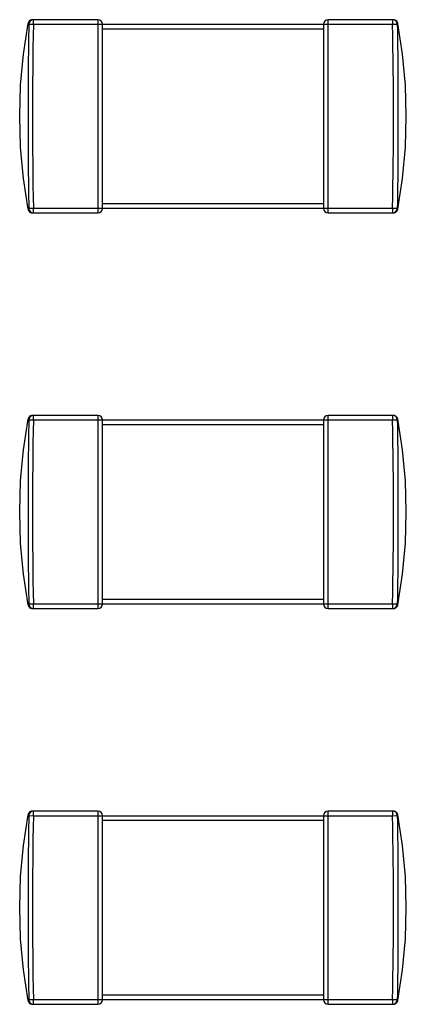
# Model space of a CAD drawing. Header units: millimetres. Extents: x 72 to 239, y 133 to 319.
# Tile 7 of 240: x 115.12 to 116.17, y 156.46 to 159.13. Entities that reach past the tile are written whole.
import ezdxf

# ---------------------------------------------------------------- set-up
doc = ezdxf.new("R2010")
doc.units = ezdxf.units.MM
doc.header["$LTSCALE"] = 5
doc.layers.get('0').update_dxf_attribs({"linetype": 'CONTINUOUS'})

msp = doc.modelspace()

# ---------------------------------------------------------------- linework, layer by layer
for p, q in [((115.1392, 159.1213), (115.1408, 159.1193)), ((115.1408, 159.1193), (115.1533, 159.119)), ((115.3286, 159.1315), (115.1513, 159.1315)), ((115.1522, 159.1315), (115.1513, 159.1315)), ((115.1516, 159.1315), (115.1514, 159.1315)), ((115.1533, 159.119), (115.1533, 159.1315)), ((115.1533, 159.119), (116.1289, 159.119)), ((115.3286, 159.1315), (115.3286, 158.6065)), ((115.3411, 158.619), (115.3411, 159.119)), ((115.9411, 159.119), (115.9411, 158.619)), ((115.9536, 158.6065), (115.9536, 159.1315)), ((116.1308, 159.1315), (115.9536, 159.1315)), ((116.1289, 159.1315), (116.1289, 159.119)), ((116.1289, 159.119), (116.1414, 159.1193)), ((116.1305, 159.1315), (116.1307, 159.1315)), ((116.143, 159.1213), (116.1414, 159.1193)), ((115.3411, 159.1065), (115.9411, 159.1065)), ((115.9411, 158.6315), (115.3411, 158.6315)), ((115.1533, 158.619), (115.1408, 158.6187)), ((115.1513, 158.6065), (115.3286, 158.6065)), ((115.1513, 158.6065), (115.1522, 158.6065)), ((115.1514, 158.6065), (115.1516, 158.6065)), ((115.1533, 158.6065), (115.1533, 158.619)), ((116.1289, 158.619), (115.1533, 158.619)), ((115.9536, 158.6065), (116.1308, 158.6065)), ((116.1289, 158.619), (116.1289, 158.6065)), ((116.1414, 158.6187), (116.1289, 158.619)), ((116.13, 158.6065), (116.1308, 158.6065)), ((116.1307, 158.6065), (116.1305, 158.6065)), ((115.1392, 158.0463), (115.1408, 158.0443)), ((115.1408, 158.0443), (115.1533, 158.044)), ((115.3286, 158.0565), (115.1513, 158.0565)), ((115.1522, 158.0565), (115.1513, 158.0565)), ((115.1516, 158.0565), (115.1514, 158.0565)), ((115.1533, 158.044), (115.1533, 158.0565)), ((115.1533, 158.044), (116.1289, 158.044)), ((115.3286, 158.0565), (115.3286, 157.5315)), ((115.3411, 157.544), (115.3411, 158.044)), ((115.9411, 158.044), (115.9411, 157.544)), ((115.9536, 157.5315), (115.9536, 158.0565)), ((116.1308, 158.0565), (115.9536, 158.0565)), ((116.1289, 158.0565), (116.1289, 158.044)), ((116.1289, 158.044), (116.1414, 158.0443)), ((116.1305, 158.0565), (116.1307, 158.0565)), ((116.143, 158.0463), (116.1414, 158.0443)), ((115.3411, 158.0315), (115.9411, 158.0315)), ((115.1533, 157.544), (115.1408, 157.5438)), ((115.1513, 157.5315), (115.3286, 157.5315)), ((115.1513, 157.5315), (115.1522, 157.5315)), ((115.1514, 157.5315), (115.1516, 157.5315)), ((115.1533, 157.5315), (115.1533, 157.544)), ((116.1289, 157.544), (115.1533, 157.544)), ((115.9411, 157.5565), (115.3411, 157.5565)), ((115.9536, 157.5315), (116.1308, 157.5315)), ((116.1289, 157.544), (116.1289, 157.5315)), ((116.1414, 157.5438), (116.1289, 157.544)), ((116.13, 157.5315), (116.1308, 157.5315)), ((116.1307, 157.5315), (116.1305, 157.5315)), ((115.1392, 156.9713), (115.1408, 156.9693)), ((115.1408, 156.9693), (115.1533, 156.969)), ((115.3286, 156.9815), (115.1513, 156.9815)), ((115.1522, 156.9815), (115.1513, 156.9815)), ((115.1516, 156.9815), (115.1514, 156.9815)), ((115.1533, 156.969), (115.1533, 156.9815)), ((115.1533, 156.969), (116.1289, 156.969)), ((115.3286, 156.9815), (115.3286, 156.4565)), ((115.3411, 156.469), (115.3411, 156.969)), ((115.9411, 156.969), (115.9411, 156.469)), ((115.9536, 156.4565), (115.9536, 156.9815)), ((116.1308, 156.9815), (115.9536, 156.9815)), ((116.1289, 156.9815), (116.1289, 156.969)), ((116.1289, 156.969), (116.1414, 156.9693)), ((116.1305, 156.9815), (116.1307, 156.9815)), ((116.143, 156.9713), (116.1414, 156.9693)), ((115.3411, 156.9565), (115.9411, 156.9565)), ((115.1533, 156.469), (115.1408, 156.4687)), ((115.1533, 156.4565), (115.1533, 156.469)), ((116.1289, 156.469), (115.1533, 156.469)), ((115.9411, 156.4815), (115.3411, 156.4815)), ((116.1289, 156.469), (116.1289, 156.4565)), ((116.1414, 156.4687), (116.1289, 156.469)), ((115.1513, 156.4565), (115.3286, 156.4565)), ((115.1513, 156.4565), (115.1522, 156.4565)), ((115.1514, 156.4565), (115.1516, 156.4565)), ((115.9536, 156.4565), (116.1308, 156.4565)), ((116.13, 156.4565), (116.1308, 156.4565)), ((116.1307, 156.4565), (116.1305, 156.4565))]:
    msp.add_line(p, q)
for points in [[(115.1392, 158.6168), (115.1264, 158.7004), (115.1186, 158.7848), (115.1161, 158.8691), (115.1187, 158.9533), (115.1264, 159.0377), (115.1392, 159.1213)], [(115.1513, 159.1315), (115.1483, 159.1312), (115.1455, 159.1301), (115.143, 159.1283), (115.1409, 159.126), (115.1395, 159.1233), (115.1389, 159.1213)], [(116.1433, 159.1213), (116.1424, 159.1239), (116.1404, 159.1271), (116.1377, 159.1295), (116.1344, 159.131), (116.1308, 159.1315)], [(116.143, 158.6168), (116.1558, 158.7004), (116.1635, 158.7848), (116.1661, 158.8691), (116.1635, 158.9533), (116.1558, 159.0377), (116.143, 159.1213)], [(115.1389, 158.6167), (115.1395, 158.6147), (115.1409, 158.612), (115.143, 158.6097), (115.1455, 158.608), (115.1483, 158.6069), (115.1513, 158.6065)], [(116.1308, 158.6065), (116.1344, 158.607), (116.1377, 158.6086), (116.1404, 158.611), (116.1424, 158.6141), (116.1433, 158.6167)], [(115.1392, 157.5418), (115.1264, 157.6254), (115.1186, 157.7098), (115.1161, 157.7941), (115.1187, 157.8783), (115.1264, 157.9627), (115.1392, 158.0463)], [(115.1513, 158.0565), (115.1483, 158.0562), (115.1455, 158.0551), (115.143, 158.0534), (115.1409, 158.0511), (115.1395, 158.0483), (115.1389, 158.0463)], [(116.1433, 158.0463), (116.1424, 158.049), (116.1404, 158.0521), (116.1377, 158.0545), (116.1344, 158.056), (116.1308, 158.0565)], [(116.143, 157.5418), (116.1558, 157.6254), (116.1635, 157.7098), (116.1661, 157.7941), (116.1635, 157.8783), (116.1558, 157.9627), (116.143, 158.0463)], [(115.1389, 157.5417), (115.1395, 157.5397), (115.1409, 157.537), (115.143, 157.5347), (115.1455, 157.533), (115.1483, 157.5319), (115.1513, 157.5315)], [(116.1308, 157.5315), (116.1344, 157.5321), (116.1377, 157.5336), (116.1404, 157.536), (116.1424, 157.5391), (116.1433, 157.5417)], [(115.1392, 156.4668), (115.1264, 156.5504), (115.1186, 156.6348), (115.1161, 156.7191), (115.1187, 156.8033), (115.1264, 156.8877), (115.1392, 156.9713)], [(115.1513, 156.9815), (115.1483, 156.9812), (115.1455, 156.9801), (115.143, 156.9783), (115.1409, 156.976), (115.1395, 156.9733), (115.1389, 156.9713)], [(116.1433, 156.9713), (116.1424, 156.974), (116.1404, 156.9771), (116.1377, 156.9795), (116.1344, 156.981), (116.1308, 156.9815)], [(116.143, 156.4668), (116.1558, 156.5504), (116.1635, 156.6348), (116.1661, 156.7191), (116.1635, 156.8033), (116.1558, 156.8877), (116.143, 156.9713)], [(115.1389, 156.4667), (115.1395, 156.4647), (115.1409, 156.462), (115.143, 156.4597), (115.1455, 156.458), (115.1483, 156.4569), (115.1513, 156.4565)], [(116.1308, 156.4565), (116.1344, 156.457), (116.1377, 156.4586), (116.1404, 156.461), (116.1424, 156.4641), (116.1433, 156.4667)]]:
    msp.add_lwpolyline(points)
for centre, radius, start, end in [((115.1533, 159.119), 0.0125, 90.0421, 178.6766), ((127.2306, 158.869), 12.0799, 178.81415, 181.18585), ((115.3286, 159.119), 0.0125, 0, 90), ((115.9536, 159.119), 0.0125, 90, 180), ((116.1289, 159.119), 0.0125, 81.5378, 89.9825), ((104.0513, 158.869), 12.0801, 358.81417, 1.18583), ((116.1288, 159.1189), 0.0126, 80.9596, 81.5698), ((116.1289, 159.119), 0.0125, 1.3255, 80.9363), ((115.1533, 158.619), 0.0125, 181.3234, 269.9822), ((115.3286, 158.619), 0.0125, 270, 0), ((115.9536, 158.619), 0.0125, 180, 270), ((116.1289, 158.619), 0.0125, 270.0423, 358.678), ((115.1533, 158.044), 0.0125, 90.0421, 178.6766), ((127.2306, 157.794), 12.0799, 178.81415, 181.18585), ((115.3286, 158.044), 0.0125, 0, 90), ((115.9536, 158.044), 0.0125, 90, 180), ((116.1289, 158.0441), 0.0125, 81.5378, 89.9825), ((104.0513, 157.794), 12.0801, 358.81417, 1.18583), ((116.1288, 158.0439), 0.0126, 80.9596, 81.5698), ((116.1289, 158.044), 0.0125, 1.3255, 80.9363), ((115.1533, 157.544), 0.0125, 181.3234, 269.9822), ((115.3286, 157.544), 0.0125, 270, 0), ((115.9536, 157.544), 0.0125, 180, 270), ((116.1289, 157.544), 0.0125, 270.0423, 358.678), ((115.1533, 156.969), 0.0125, 90.0421, 178.6766), ((127.2306, 156.719), 12.0799, 178.81415, 181.18585), ((115.3286, 156.969), 0.0125, 0, 90), ((115.9536, 156.969), 0.0125, 90, 180), ((116.1289, 156.9691), 0.0125, 81.5378, 89.9825), ((104.0513, 156.719), 12.0801, 358.81417, 1.18583), ((116.1288, 156.9689), 0.0126, 80.9596, 81.5698), ((116.1289, 156.969), 0.0125, 1.3255, 80.9363), ((115.1533, 156.469), 0.0125, 181.3234, 269.9822), ((115.3286, 156.469), 0.0125, 270, 0), ((115.9536, 156.469), 0.0125, 180, 270), ((116.1289, 156.469), 0.0125, 270.0423, 358.678)]:
    msp.add_arc(centre, radius, start, end)
for points in [[(115.1408, 159.1193), (115.1399, 159.0776), (115.1389, 158.9942), (115.1385, 158.869), (115.1389, 158.7439), (115.1399, 158.6604), (115.1408, 158.6187)], [(116.1414, 159.1193), (116.1423, 159.0776), (116.1433, 158.9942), (116.1436, 158.869), (116.1433, 158.7439), (116.1423, 158.6604), (116.1414, 158.6187)], [(115.1408, 158.0443), (115.1399, 158.0026), (115.1389, 157.9192), (115.1385, 157.794), (115.1389, 157.6689), (115.1399, 157.5855), (115.1408, 157.5438)], [(116.1414, 158.0443), (116.1423, 158.0026), (116.1433, 157.9192), (116.1436, 157.794), (116.1433, 157.6689), (116.1423, 157.5855), (116.1414, 157.5438)], [(115.1408, 156.9693), (115.1399, 156.9276), (115.1389, 156.8442), (115.1385, 156.719), (115.1389, 156.5939), (115.1399, 156.5104), (115.1408, 156.4687)], [(116.1414, 156.9693), (116.1423, 156.9276), (116.1433, 156.8442), (116.1436, 156.719), (116.1433, 156.5939), (116.1423, 156.5104), (116.1414, 156.4687)]]:
    msp.add_open_spline(points, degree=3, knots=[0, 0, 0, 0, 0.249983, 0.5, 0.750017, 1, 1, 1, 1])

doc.saveas('drawing.dxf')
